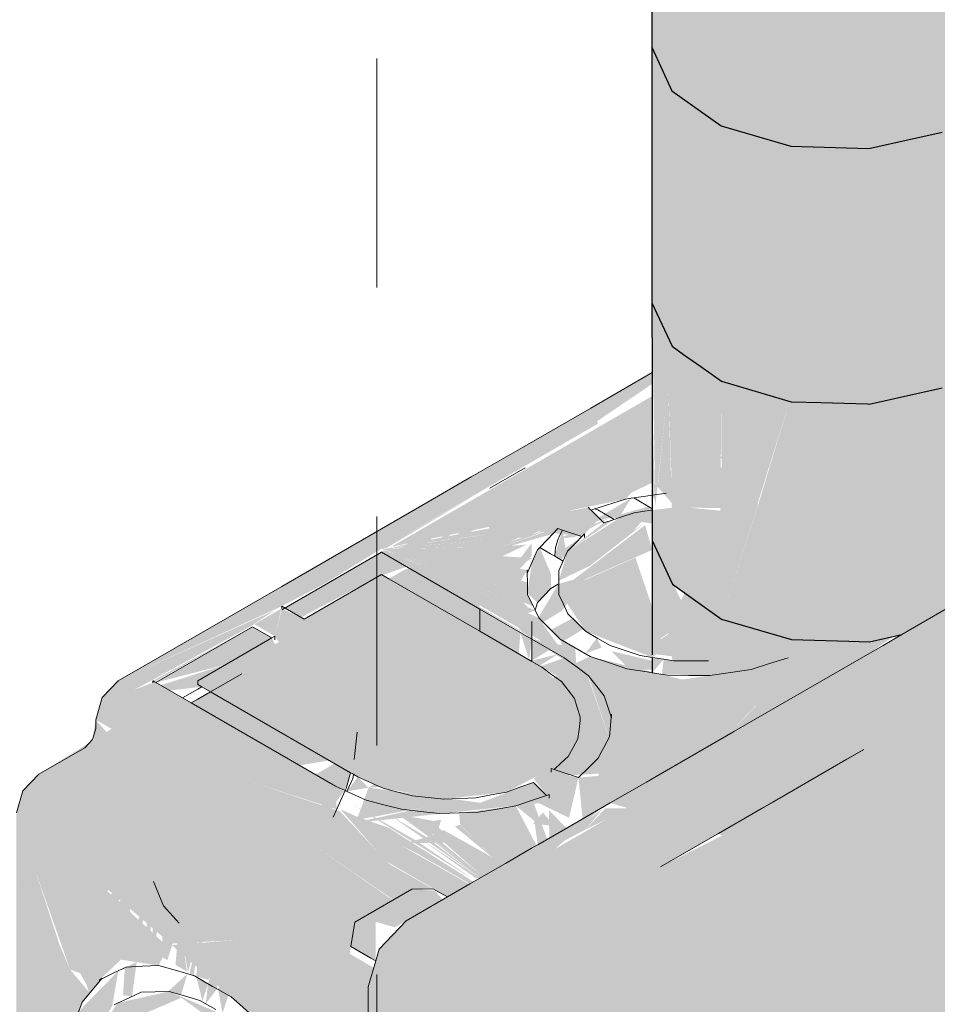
# Model space of a CAD drawing. Header units: millimetres. Extents: x 4480191 to 4481199, y -30324204 to -30323479.
# Tile 12 of 243: x 4480421.082 to 4480421.582, y -30324183.137 to -30324182.6. Entities that reach past the tile are written whole.
import ezdxf

# ---------------------------------------------------------------- set-up
doc = ezdxf.new("R2010")
doc.units = ezdxf.units.MM
doc.linetypes.add('JIS_02_1.2', pattern=[0.25, 0.125, -0.125])
for name, color, linetype, lineweight in [('DI-Pontilhado', 7, 'JIS_02_1.2', 9), ('EL-Caixa de passagem de fiação ARC', 9, 'Continuous', 18), ('EL-Condutos ARC (Direta)', 14, 'Continuous', 25)]:
    doc.layers.add(name, color=color, linetype=linetype, lineweight=lineweight)

msp = doc.modelspace()

# ---------------------------------------------------------------- hatches: boundary and pattern name
at = {"layer": 'EL-Caixa de passagem de fiação ARC', "linetype": 'Continuous'}
for points in [[(4480422.02917, -30324183.73501), (4480421.31002, -30324184.15021), (4480421.31791, -30324184.0315), (4480421.32055, -30324183.90945), (4480422.0397, -30324183.49425), (4480422.0397, -30324183.01619), (4480422.0386, -30324182.9717), (4480421.83018, -30324183.09204), (4480421.90222, -30324182.78994), (4480421.78223, -30324182.85922), (4480421.67902, -30324183.17931), (4480421.31945, -30324183.38691), (4480421.32457, -30324183.372), (4480421.31795, -30324183.30835), (4480421.31542, -30324183.30415), (4480421.31797, -30324183.3566), (4480421.29938, -30324183.27791), (4480421.31077, -30324183.3398), (4480421.29461, -30324183.27012), (4480421.27925, -30324183.22529), (4480421.30284, -30324183.3213), (4480421.32055, -30324183.4314), (4480421.39935, -30324183.3859), (4480421.42292, -30324183.48466), (4480421.4495, -30324183.53921), (4480421.43741, -30324183.57391), (4480421.43848, -30324183.57918), (4480421.41126, -30324183.65985), (4480421.40578, -30324183.66472), (4480421.4495, -30324183.53921), (4480421.42292, -30324183.48466), (4480421.39935, -30324183.3859), (4480421.32055, -30324183.4314), (4480421.32055, -30324183.74062), (4480421.31118, -30324183.74897), (4480421.32055, -30324183.4314), (4480421.30367, -30324183.32647), (4480421.27925, -30324183.22529), (4480421.29461, -30324183.27012), (4480421.30925, -30324183.33624), (4480421.2966, -30324183.27342), (4480421.31077, -30324183.3398), (4480421.29939, -30324183.27799), (4480421.31797, -30324183.3566), (4480421.31542, -30324183.30415), (4480421.31795, -30324183.30835), (4480421.32457, -30324183.372), (4480421.39416, -30324183.16955), (4480421.38729, -30324183.16176), (4480421.40083, -30324183.15015), (4480421.43117, -30324183.0619), (4480421.90222, -30324182.78994), (4480422.02699, -30324182.73297), (4480422.02221, -30324182.72066), (4480421.98471, -30324182.69862), (4480421.97002, -30324182.70007), (4480421.40379, -30324183.02698), (4480421.41264, -30324183.02958), (4480421.37368, -30324183.05211), (4480421.39855, -30324183.03001), (4480421.29243, -30324183.09128), (4480421.27774, -30324183.10679), (4480421.27165, -30324183.12728), (4480421.27165, -30324184.13861), (4480421.27774, -30324184.15206), (4480421.31317, -30324184.17149), (4480421.45574, -30324184.08934), (4480422.01206, -30324183.76798), (4480422.02572, -30324183.75513)], [(4480421.42662, -30324182.79832), (4480421.42662, -30324182.79214), (4480421.1353, -30324182.96033), (4480421.27902, -30324182.8882), (4480421.3971, -30324182.82002), (4480421.39651, -30324182.81876)], [(4480421.42663, -30324182.80497), (4480421.28432, -30324182.88714), (4480421.41208, -30324182.86118), (4480421.42666, -30324182.8453)], [(4480421.49701, -30324182.82403), (4480421.42667, -30324182.85383), (4480421.42667, -30324182.85601)], [(4480421.4052, -30324182.83791), (4480421.41422, -30324182.85444), (4480421.41422, -30324182.82937)], [(4480421.41422, -30324182.85816), (4480421.42667, -30324182.85222), (4480421.42666, -30324182.8453)], [(4480421.33217, -30324182.85777), (4480421.27902, -30324182.8882), (4480421.28135, -30324182.88801)], [(4480421.29376, -30324182.89385), (4480421.33283, -30324182.85913), (4480421.28287, -30324182.89242)], [(4480421.67902, -30324183.17931), (4480421.78223, -30324182.85922), (4480421.4629, -30324183.04358), (4480421.46467, -30324183.04483), (4480421.43117, -30324183.0619), (4480421.44225, -30324183.08536), (4480421.42358, -30324183.16457), (4480421.36323, -30324183.25953), (4480421.31945, -30324183.38691)], [(4480421.33465, -30324182.86294), (4480421.30641, -30324182.88654), (4480421.33749, -30324182.86887)], [(4480421.39183, -30324182.86563), (4480421.34084, -30324182.87585), (4480421.38837, -30324182.88156), (4480421.39768, -30324182.87208)], [(4480421.42464, -30324182.86516), (4480421.40975, -30324182.86943), (4480421.41507, -30324182.86075), (4480421.39183, -30324182.87456), (4480421.40395, -30324182.87109), (4480421.43143, -30324182.87522)], [(4480421.33262, -30324182.93227), (4480421.33262, -30324182.89152), (4480421.3793, -30324182.87465), (4480421.34858, -30324182.88452), (4480421.37423, -30324182.87325), (4480421.38281, -30324182.86732), (4480421.34088, -30324182.87143), (4480421.33156, -30324182.88686), (4480421.29195, -30324182.89949), (4480421.27914, -30324182.90684), (4480421.27914, -30324182.93034), (4480421.29608, -30324182.95337)], [(4480421.29354, -30324182.89858), (4480421.33915, -30324182.87242), (4480421.33746, -30324182.8689)], [(4480421.40395, -30324182.87109), (4480421.37569, -30324182.88275), (4480421.38428, -30324182.88187)], [(4480421.42668, -30324182.86715), (4480421.40967, -30324182.87097), (4480421.38048, -30324182.88961), (4480421.37573, -30324182.90571), (4480421.41655, -30324182.87836)], [(4480421.37099, -30324182.87578), (4480421.28304, -30324182.88788), (4480421.35812, -30324182.88189)], [(4480421.28367, -30324182.88751), (4480421.34183, -30324182.87801), (4480421.34112, -30324182.87653)], [(4480421.379, -30324182.87528), (4480421.33111, -30324182.89195), (4480421.37726, -30324182.87873)], [(4480421.42239, -30324182.87445), (4480421.37573, -30324182.90571), (4480421.39263, -30324182.89762)], [(4480421.4228, -30324182.87533), (4480421.37577, -30324182.9112), (4480421.4267, -30324182.88888)], [(4480421.40589, -30324182.87221), (4480421.40026, -30324182.87405), (4480421.38048, -30324182.88961)], [(4480421.28354, -30324182.88758), (4480421.3426, -30324182.87961), (4480421.34183, -30324182.87802)], [(4480421.37351, -30324182.89191), (4480421.37989, -30324182.89093), (4480421.37774, -30324182.87803)], [(4480421.37692, -30324182.89426), (4480421.38887, -30324182.8814), (4480421.37351, -30324182.89191)], [(4480421.34511, -30324182.88477), (4480421.27902, -30324182.8882), (4480421.33035, -30324182.8874)], [(4480421.34625, -30324182.88716), (4480421.28083, -30324182.88831), (4480421.30607, -30324182.88989)], [(4480421.28283, -30324182.888), (4480421.34508, -30324182.88477), (4480421.34423, -30324182.88302)], [(4480421.3582, -30324182.88598), (4480421.30607, -30324182.88989), (4480421.34497, -30324182.89233)], [(4480421.36102, -30324182.89215), (4480421.36102, -30324182.88508), (4480421.33262, -30324182.92283)], [(4480421.33262, -30324182.89459), (4480421.33262, -30324182.89946), (4480421.35551, -30324182.88625)], [(4480421.52965, -30324182.94965), (4480421.51192, -30324182.89151), (4480421.50242, -30324182.88206)], [(4480421.24746, -30324182.90758), (4480421.27902, -30324182.8882), (4480421.1353, -30324182.96033), (4480421.22461, -30324182.91961)], [(4480421.29264, -30324182.89806), (4480421.27902, -30324182.89019), (4480421.22634, -30324182.92061), (4480421.23512, -30324182.92568), (4480421.27673, -30324182.90368)], [(4480421.27829, -30324182.88977), (4480421.33262, -30324182.91914), (4480421.28075, -30324182.88919), (4480421.35313, -30324182.92407), (4480421.35912, -30324182.93444), (4480421.37869, -30324182.94574), (4480421.36488, -30324182.92603), (4480421.28091, -30324182.88911)], [(4480421.27902, -30324182.8882), (4480421.35871, -30324182.91317), (4480421.35859, -30324182.9065)], [(4480421.27902, -30324182.8882), (4480421.35514, -30324182.9057), (4480421.35846, -30324182.89982)], [(4480421.27902, -30324182.8882), (4480421.35186, -30324182.89885), (4480421.36127, -30324182.89336)], [(4480421.27902, -30324182.88935), (4480421.33262, -30324182.92114), (4480421.37126, -30324182.94229)], [(4480421.35634, -30324182.91753), (4480421.28021, -30324182.88867), (4480421.35885, -30324182.92017)], [(4480421.28023, -30324182.88865), (4480421.36179, -30324182.9196), (4480421.35871, -30324182.91317)], [(4480421.35315, -30324182.92408), (4480421.28075, -30324182.88919), (4480421.35908, -30324182.93442)], [(4480421.28099, -30324182.88906), (4480421.35891, -30324182.9234), (4480421.36284, -30324182.92177)], [(4480421.36534, -30324182.88758), (4480421.36104, -30324182.89587), (4480421.37143, -30324182.90187)], [(4480421.53232, -30324182.91181), (4480421.51192, -30324182.89151), (4480421.53723, -30324182.94516)], [(4480421.36104, -30324182.89587), (4480421.35846, -30324182.91282), (4480421.37143, -30324182.90187)], [(4480421.41756, -30324182.89311), (4480421.37592, -30324182.91152), (4480421.39029, -30324182.93328), (4480421.42674, -30324182.94757), (4480421.45617, -30324182.92413), (4480421.45294, -30324182.92319), (4480421.42673, -30324182.94075), (4480421.44967, -30324182.92223), (4480421.42672, -30324182.92019)], [(4480421.27902, -30324182.90236), (4480421.22087, -30324182.93593), (4480421.22297, -30324182.93927), (4480421.1787, -30324182.96028), (4480421.1787, -30324182.96227), (4480421.26217, -30324183.01038), (4480421.27988, -30324183.01895), (4480421.31306, -30324183.02483), (4480421.34713, -30324183.02106), (4480421.37055, -30324183.00876), (4480421.38621, -30324182.98998), (4480421.38431, -30324182.96998), (4480421.36643, -30324182.95282)], [(4480421.37143, -30324182.90187), (4480421.3587, -30324182.91262), (4480421.36407, -30324182.91763), (4480421.37143, -30324182.90987)], [(4480421.37725, -30324182.92229), (4480421.39161, -30324182.90274), (4480421.37543, -30324182.90755), (4480421.36102, -30324182.93194)], [(4480421.09365, -30324183.38891), (4480421.10338, -30324183.28984), (4480421.10338, -30324183.33191), (4480421.10505, -30324183.27287), (4480421.10673, -30324183.27269), (4480421.10677, -30324183.18787), (4480421.11741, -30324183.1633), (4480421.10834, -30324183.15562), (4480421.1156, -30324183.13564), (4480421.12662, -30324183.12264), (4480421.11522, -30324183.11763), (4480421.11938, -30324183.13014), (4480421.10908, -30324183.11791), (4480421.10338, -30324183.10451), (4480421.09019, -30324183.06412), (4480421.10908, -30324183.11791), (4480421.1249, -30324183.12363), (4480421.13683, -30324183.1125), (4480421.15735, -30324183.11571), (4480421.16246, -30324183.10553), (4480421.09019, -30324183.03896), (4480421.09201, -30324183.02537), (4480421.16583, -30324183.06703), (4480421.20018, -30324183.10182), (4480421.23885, -30324183.11007), (4480421.2115, -30324183.08066), (4480421.24135, -30324183.06861), (4480421.26233, -30324183.07444), (4480421.25149, -30324183.06381), (4480421.24343, -30324183.05104), (4480421.28167, -30324183.05886), (4480421.25623, -30324183.03142), (4480421.20895, -30324183.01587), (4480421.1353, -30324182.97447), (4480421.14396, -30324182.96533), (4480421.20787, -30324182.93042), (4480421.22087, -30324182.92177), (4480421.1353, -30324182.96033), (4480421.12664, -30324182.96947), (4480421.12305, -30324182.98154), (4480421.13171, -30324182.98654), (4480421.09193, -30324183.01132), (4480421.08335, -30324183.02037), (4480421.0798, -30324183.03232), (4480421.09019, -30324183.39711), (4480421.09019, -30324183.30923), (4480421.09365, -30324183.40168)], [(4480421.22087, -30324182.93593), (4480421.2243, -30324182.92095), (4480421.20961, -30324182.92943)], [(4480421.22461, -30324182.9209), (4480421.22087, -30324182.93593), (4480421.23687, -30324182.92669)], [(4480421.33262, -30324182.92114), (4480421.33262, -30324182.9333), (4480421.35391, -30324182.94559), (4480421.35476, -30324182.93392)], [(4480421.42673, -30324182.94019), (4480421.45261, -30324182.92309), (4480421.44999, -30324182.92232)], [(4480421.42674, -30324182.94557), (4480421.45751, -30324182.94948), (4480421.4645, -30324182.93661), (4480421.46525, -30324182.92707), (4480421.45617, -30324182.92413)], [(4480421.36102, -30324182.93754), (4480421.36102, -30324182.92787), (4480421.35411, -30324182.93187)], [(4480421.37838, -30324182.93865), (4480421.38907, -30324182.93207), (4480421.38321, -30324182.92624), (4480421.37134, -30324182.93245)], [(4480421.4385, -30324182.94742), (4480421.46818, -30324182.92765), (4480421.46552, -30324182.92687)], [(4480421.15418, -30324182.96028), (4480421.15418, -30324182.96143), (4480421.20861, -30324182.93085)], [(4480421.21914, -30324182.93693), (4480421.20861, -30324182.93085), (4480421.15591, -30324182.96127), (4480421.19394, -30324182.95148)], [(4480421.35954, -30324182.94884), (4480421.36102, -30324182.93754), (4480421.35476, -30324182.93392)], [(4480421.21914, -30324182.93693), (4480421.1787, -30324182.96028), (4480421.22087, -30324182.94027)], [(4480421.36102, -30324182.93754), (4480421.3918, -30324182.95738), (4480421.40451, -30324182.98058), (4480421.40032, -30324182.99669), (4480421.40121, -30324183.01192), (4480421.38649, -30324183.01311), (4480421.38871, -30324183.03569), (4480421.51517, -30324182.96268), (4480421.51008, -30324182.94683), (4480421.46848, -30324182.9891), (4480421.50086, -30324182.94772), (4480421.46099, -30324182.99151), (4480421.49074, -30324182.95094), (4480421.45371, -30324182.99399), (4480421.48063, -30324182.95416), (4480421.44303, -30324182.95961), (4480421.39285, -30324182.947), (4480421.38524, -30324182.95056), (4480421.38468, -30324182.94228)], [(4480421.36102, -30324182.94932), (4480421.37091, -30324182.94324), (4480421.36129, -30324182.93769)], [(4480421.37869, -30324182.94574), (4480421.38468, -30324182.94228), (4480421.3765, -30324182.93756)], [(4480421.39903, -30324182.94219), (4480421.39657, -30324182.93691), (4480421.39015, -30324182.94544)], [(4480421.46848, -30324182.9891), (4480421.51743, -30324182.93815), (4480421.50086, -30324182.94772)], [(4480421.5323, -30324182.95279), (4480421.54656, -30324182.94456), (4480421.54523, -30324182.93902)], [(4480421.36527, -30324182.95215), (4480421.37527, -30324182.94577), (4480421.36102, -30324182.94932)], [(4480421.42674, -30324182.95433), (4480421.42674, -30324182.94939), (4480421.40443, -30324182.94409), (4480421.41419, -30324182.95393)], [(4480421.18091, -30324182.96355), (4480421.19394, -30324182.95148), (4480421.15844, -30324182.96274), (4480421.16347, -30324182.96564)], [(4480421.37467, -30324182.95758), (4480421.3843, -30324182.95185), (4480421.37881, -30324182.94781), (4480421.36578, -30324182.95234)], [(4480421.45356, -30324182.99416), (4480421.49074, -30324182.95094), (4480421.48063, -30324182.95416)], [(4480421.46082, -30324182.9917), (4480421.50086, -30324182.94772), (4480421.49074, -30324182.95094)], [(4480421.2505, -30324183.00373), (4480421.20472, -30324182.9773), (4480421.21143, -30324182.96148), (4480421.1911, -30324182.96943), (4480421.20277, -30324182.95648), (4480421.17518, -30324182.9724), (4480421.23427, -30324183.00652)], [(4480421.41555, -30324183.00985), (4480421.40737, -30324183.00402), (4480421.39124, -30324182.95694), (4480421.3843, -30324182.95185), (4480421.35695, -30324182.9681), (4480421.34747, -30324183.01047), (4480421.30606, -30324182.99832), (4480421.27193, -30324183.01859)], [(4480421.15518, -30324182.96086), (4480421.14396, -30324182.96533), (4480421.25384, -30324183.01782)], [(4480421.40737, -30324183.00402), (4480421.40315, -30324182.97181), (4480421.39175, -30324182.95731)], [(4480421.14396, -30324182.96533), (4480421.1353, -30324182.97447), (4480421.20895, -30324183.01587), (4480421.25454, -30324183.03044), (4480421.25384, -30324183.01782)], [(4480421.13171, -30324182.9914), (4480421.12305, -30324182.98154), (4480421.12129, -30324182.99233)], [(4480421.25948, -30324183.00891), (4480421.26417, -30324183.00329), (4480421.26568, -30324182.98838)], [(4480421.40169, -30324182.99997), (4480421.39683, -30324183.01336), (4480421.40121, -30324183.01186)], [(4480421.25885, -30324183.02009), (4480421.26215, -30324183.01045), (4480421.25345, -30324183.00543), (4480421.24292, -30324183.01151)], [(4480421.37055, -30324183.00989), (4480421.362, -30324183.01374), (4480421.37055, -30324183.02431), (4480421.36141, -30324183.02541), (4480421.38132, -30324183.0351), (4480421.38649, -30324183.01311)], [(4480421.26013, -30324183.02067), (4480421.27193, -30324183.01859), (4480421.26611, -30324183.01274)], [(4480421.37249, -30324183.02625), (4480421.362, -30324183.01574), (4480421.33295, -30324183.02688), (4480421.27193, -30324183.01859), (4480421.26551, -30324183.03619), (4480421.30282, -30324183.0293), (4480421.26332, -30324183.03801)], [(4480421.21143, -30324183.07683), (4480421.2585, -30324183.02051), (4480421.25378, -30324183.01778)], [(4480421.25972, -30324183.01905), (4480421.21143, -30324183.07683), (4480421.22033, -30324183.07171)], [(4480421.08846, -30324183.03732), (4480421.16583, -30324183.06703), (4480421.09201, -30324183.02537)], [(4480421.36141, -30324183.02541), (4480421.35226, -30324183.02853), (4480421.36239, -30324183.03673), (4480421.36426, -30324183.04981), (4480421.36948, -30324183.04679)], [(4480421.0798, -30324183.57349), (4480421.09194, -30324183.56268), (4480421.09365, -30324183.51891), (4480421.0798, -30324183.03232)], [(4480421.25654, -30324183.03033), (4480421.27715, -30324183.05399), (4480421.32696, -30324183.07134), (4480421.28924, -30324183.04989), (4480421.32925, -30324183.07002), (4480421.28308, -30324183.0406), (4480421.26476, -30324183.03414)], [(4480421.26259, -30324183.02746), (4480421.32958, -30324183.0689), (4480421.29743, -30324183.04719)], [(4480421.35226, -30324183.02853), (4480421.32134, -30324183.03239), (4480421.32196, -30324183.03879), (4480421.33931, -30324183.05657), (4480421.31297, -30324183.04184), (4480421.30764, -30324183.04365), (4480421.33276, -30324183.06578), (4480421.30376, -30324183.04496), (4480421.33279, -30324183.06798), (4480421.36356, -30324183.05021)], [(4480421.36156, -30324183.03826), (4480421.37346, -30324183.03956), (4480421.36703, -30324183.03219)], [(4480421.37036, -30324183.03088), (4480421.37055, -30324183.04617), (4480421.38, -30324183.04072)], [(4480421.39981, -30324183.02997), (4480421.37089, -30324183.05169), (4480421.39043, -30324183.04141)], [(4480421.41398, -30324183.02997), (4480421.40106, -30324183.02993), (4480421.39043, -30324183.04141)], [(4480421.08846, -30324183.03732), (4480421.10338, -30324183.0515), (4480421.16381, -30324183.10372), (4480421.20018, -30324183.10182), (4480421.16583, -30324183.06703)], [(4480421.28356, -30324183.03356), (4480421.33279, -30324183.06798), (4480421.30301, -30324183.04529)], [(4480421.28825, -30324183.03342), (4480421.33276, -30324183.06578), (4480421.30647, -30324183.04412), (4480421.31546, -30324183.04575), (4480421.30638, -30324183.03653)], [(4480421.29825, -30324183.03795), (4480421.30946, -30324183.04303), (4480421.31156, -30324183.03614)], [(4480421.32598, -30324183.03992), (4480421.3446, -30324183.03641), (4480421.3335, -30324183.0352)], [(4480421.31906, -30324183.03983), (4480421.33931, -30324183.05657), (4480421.32187, -30324183.03887)], [(4480421.14194, -30324183.06322), (4480421.10338, -30324183.04318), (4480421.10338, -30324183.09954)], [(4480421.29257, -30324183.04885), (4480421.32167, -30324183.04857), (4480421.31068, -30324183.04358)], [(4480421.29989, -30324183.04628), (4480421.33046, -30324183.06804), (4480421.33279, -30324183.06798)], [(4480421.24343, -30324183.0559), (4480421.26233, -30324183.07444), (4480421.24135, -30324183.06861), (4480421.21088, -30324183.08), (4480421.2706, -30324183.08841), (4480421.28517, -30324183.08), (4480421.24343, -30324183.05104)], [(4480421.24343, -30324183.05104), (4480421.28545, -30324183.07983), (4480421.29521, -30324183.0742), (4480421.31031, -30324183.08095), (4480421.28167, -30324183.05886)], [(4480421.28998, -30324183.04964), (4480421.32727, -30324183.07117), (4480421.32925, -30324183.07002)], [(4480421.27715, -30324183.05399), (4480421.28167, -30324183.05886), (4480421.31508, -30324183.0782), (4480421.32696, -30324183.07134)], [(4480421.28434, -30324183.06092), (4480421.30112, -30324183.07387), (4480421.30699, -30324183.07377)], [(4480421.42425, -30324183.16173), (4480421.44225, -30324183.08536), (4480421.43117, -30324183.0619), (4480421.36821, -30324183.24505), (4480421.41747, -30324183.17384), (4480421.419, -30324183.15191)], [(4480421.15467, -30324183.06983), (4480421.13962, -30324183.10727), (4480421.14689, -30324183.09868)], [(4480421.1523, -30324183.10712), (4480421.15467, -30324183.06983), (4480421.14907, -30324183.10525)], [(4480421.15385, -30324183.10801), (4480421.16001, -30324183.08311), (4480421.15467, -30324183.06983)], [(4480421.1184, -30324183.12676), (4480421.13935, -30324183.07036), (4480421.10338, -30324183.09954)], [(4480421.21607, -30324183.14953), (4480421.23853, -30324183.07217), (4480421.2238, -30324183.08492)], [(4480421.23853, -30324183.07217), (4480421.2166, -30324183.15), (4480421.2242, -30324183.1566)], [(4480421.27575, -30324183.09181), (4480421.28624, -30324183.09485), (4480421.31241, -30324183.07975), (4480421.30798, -30324183.07487), (4480421.29563, -30324183.07396), (4480421.26439, -30324183.09199), (4480421.2623, -30324183.10534), (4480421.27584, -30324183.11316)], [(4480421.14365, -30324183.07621), (4480421.1355, -30324183.08093), (4480421.11963, -30324183.12617), (4480421.12381, -30324183.12416)], [(4480421.12375, -30324183.12429), (4480421.1373, -30324183.11001), (4480421.14365, -30324183.07621)], [(4480421.27474, -30324183.11687), (4480421.21088, -30324183.08), (4480421.23885, -30324183.11007), (4480421.27261, -30324183.12404)], [(4480421.21088, -30324183.08), (4480421.26168, -30324183.10932), (4480421.26394, -30324183.09486), (4480421.2706, -30324183.08841)], [(4480421.16213, -30324183.1128), (4480421.16857, -30324183.09259), (4480421.16001, -30324183.08311), (4480421.15904, -30324183.11101)], [(4480421.2238, -30324183.08492), (4480421.20595, -30324183.14074), (4480421.20077, -30324183.14776), (4480421.21071, -30324183.15635)], [(4480421.16857, -30324183.09259), (4480421.16658, -30324183.11537), (4480421.1729, -30324183.11901)], [(4480421.17338, -30324183.11929), (4480421.17987, -30324183.09772), (4480421.16857, -30324183.09259)], [(4480421.16456, -30324183.10452), (4480421.19688, -30324183.13286), (4480421.20018, -30324183.10182)], [(4480421.17987, -30324183.09772), (4480421.17423, -30324183.11978), (4480421.17655, -30324183.12112)], [(4480421.17793, -30324183.12159), (4480421.18501, -30324183.12361), (4480421.17987, -30324183.09772)], [(4480421.18928, -30324183.12847), (4480421.19323, -30324183.09822), (4480421.18436, -30324183.12563), (4480421.18309, -30324183.13654)], [(4480421.19222, -30324183.14181), (4480421.19543, -30324183.13202), (4480421.19323, -30324183.09822), (4480421.18994, -30324183.12885)], [(4480421.19688, -30324183.13286), (4480421.20661, -30324183.14131), (4480421.27165, -30324183.14832), (4480421.27165, -30324183.12904), (4480421.23885, -30324183.11007), (4480421.20018, -30324183.10182)], [(4480421.27261, -30324183.12404), (4480421.23885, -30324183.11007), (4480421.2712, -30324183.12878)], [(4480421.14288, -30324183.13257), (4480421.14542, -30324183.11374), (4480421.13897, -30324183.11685), (4480421.13795, -30324183.13186)], [(4480421.13206, -30324183.13783), (4480421.13537, -30324183.11859), (4480421.11373, -30324183.14078), (4480421.11862, -30324183.16025)], [(4480421.16963, -30324183.13172), (4480421.1731, -30324183.12021), (4480421.16267, -30324183.12969)], [(4480421.18129, -30324183.13511), (4480421.18436, -30324183.12563), (4480421.17795, -30324183.12193)], [(4480421.11741, -30324183.1633), (4480421.13248, -30324183.18208), (4480421.13428, -30324183.16442), (4480421.14677, -30324183.14321), (4480421.1698, -30324183.13326), (4480421.18195, -30324183.14212), (4480421.21411, -30324183.174), (4480421.22758, -30324183.17837), (4480421.22111, -30324183.18563), (4480421.23379, -30324183.22053), (4480421.22482, -30324183.21932), (4480421.23416, -30324183.242), (4480421.25627, -30324183.24347), (4480421.26853, -30324183.28126), (4480421.26639, -30324183.24659), (4480421.258, -30324183.24248), (4480421.25197, -30324183.22027), (4480421.22931, -30324183.17737), (4480421.19722, -30324183.1447), (4480421.16312, -30324183.12982), (4480421.13492, -30324183.13618)]]:
    msp.add_hatch(color=254, dxfattribs=at).paths.add_polyline_path(points)
at = {"layer": 'EL-Condutos ARC (Direta)', "linetype": 'Continuous'}
for points in [[(4480421.6303, -30324182.62052), (4480421.63013, -30324182.4731), (4480421.52876, -30324182.46393), (4480421.46417, -30324182.50997), (4480421.43732, -30324182.49086), (4480421.42627, -30324182.4671), (4480421.42645, -30324182.61452), (4480421.43749, -30324182.63828), (4480421.46434, -30324182.65738), (4480421.50238, -30324182.66852), (4480421.54499, -30324182.66978), (4480421.58483, -30324182.66093), (4480421.615, -30324182.64351)], [(4480421.63044, -30324182.76), (4480421.63039, -30324182.71121), (4480421.62485, -30324182.67898), (4480421.6303, -30324182.62054), (4480421.52893, -30324182.61135), (4480421.46434, -30324182.65738), (4480421.43749, -30324182.63827), (4480421.42645, -30324182.61451), (4480421.42658, -30324182.75398), (4480421.43763, -30324182.77774), (4480421.46448, -30324182.79685), (4480421.50252, -30324182.808), (4480421.54417, -30324182.80923), (4480421.58497, -30324182.80042), (4480421.61515, -30324182.78299)], [(4480421.63044, -30324182.76002), (4480421.56973, -30324182.76602), (4480421.61515, -30324182.78301), (4480421.58561, -30324182.77519), (4480421.58497, -30324182.80043), (4480421.52907, -30324182.75081), (4480421.51868, -30324182.80849), (4480421.50164, -30324182.80775), (4480421.48453, -30324182.86426), (4480421.50218, -30324182.80908), (4480421.50262, -30324182.93775), (4480421.51122, -30324182.89081), (4480421.51545, -30324182.89898), (4480421.50262, -30324182.93775), (4480421.54523, -30324182.93902), (4480421.56297, -30324182.93508), (4480421.61513, -30324182.90497), (4480421.63055, -30324182.88976)], [(4480421.42836, -30324182.86586), (4480421.43543, -30324182.79905), (4480421.43706, -30324182.84432), (4480421.43774, -30324182.90748), (4480421.44779, -30324182.8659), (4480421.4639, -30324182.86593), (4480421.46459, -30324182.9266), (4480421.48446, -30324182.86419), (4480421.46448, -30324182.79686), (4480421.46452, -30324182.84411), (4480421.45529, -30324182.83487), (4480421.46448, -30324182.79686), (4480421.43763, -30324182.77773), (4480421.42658, -30324182.75396)], [(4480421.51868, -30324182.75822), (4480421.46448, -30324182.79686), (4480421.50252, -30324182.80801)], [(4480421.50252, -30324182.80801), (4480421.51868, -30324182.80849), (4480421.51868, -30324182.77319)], [(4480421.4297, -30324182.85454), (4480421.43742, -30324182.86331), (4480421.43543, -30324182.79905)], [(4480421.46448, -30324182.79686), (4480421.45529, -30324182.83487), (4480421.46409, -30324182.84368)], [(4480421.48415, -30324182.86387), (4480421.50164, -30324182.80775), (4480421.46448, -30324182.79686)], [(4480421.42823, -30324182.86188), (4480421.42663, -30324182.80413), (4480421.42667, -30324182.85906)], [(4480421.46459, -30324182.9266), (4480421.50262, -30324182.93775), (4480421.50218, -30324182.80908)], [(4480421.42668, -30324182.86715), (4480421.42669, -30324182.88371), (4480421.43774, -30324182.90748), (4480421.4375, -30324182.86588)], [(4480421.44779, -30324182.86591), (4480421.43774, -30324182.90748), (4480421.46459, -30324182.9266), (4480421.46454, -30324182.86754)], [(4480421.54523, -30324182.93903), (4480421.52918, -30324182.88056), (4480421.50262, -30324182.93775), (4480421.50265, -30324182.96991), (4480421.54234, -30324182.947)], [(4480421.63055, -30324182.88977), (4480421.52918, -30324182.88056), (4480421.62375, -30324182.89999)], [(4480421.42669, -30324182.8837), (4480421.42674, -30324182.94605), (4480421.43513, -30324182.92996), (4480421.43777, -30324182.9493), (4480421.43775, -30324182.92519), (4480421.45631, -30324182.94946), (4480421.44199, -30324182.91709), (4480421.45842, -30324182.94947)], [(4480421.46461, -30324182.95926), (4480421.48829, -30324182.9782), (4480421.50265, -30324182.96991), (4480421.50262, -30324182.93775), (4480421.5124, -30324182.89252), (4480421.46459, -30324182.9266), (4480421.45627, -30324182.9574)], [(4480421.50262, -30324182.93775), (4480421.51545, -30324182.89898), (4480421.51235, -30324182.89243)], [(4480421.44229, -30324182.91652), (4480421.46459, -30324182.9266), (4480421.4445, -30324182.91229)], [(4480421.45762, -30324182.95242), (4480421.45842, -30324182.94947), (4480421.44192, -30324182.91694), (4480421.45631, -30324182.94946), (4480421.4385, -30324182.94942)], [(4480421.44217, -30324182.91647), (4480421.45842, -30324182.94947), (4480421.46459, -30324182.9266)], [(4480421.43775, -30324182.92494), (4480421.43777, -30324182.9493), (4480421.45631, -30324182.94946)], [(4480421.56294, -30324182.9351), (4480421.5797, -30324182.92542), (4480421.54523, -30324182.93903)], [(4480421.55806, -30324182.93618), (4480421.54523, -30324182.93903), (4480421.54526, -30324182.94531)], [(4480421.42675, -30324182.95593), (4480421.43297, -30324182.94854), (4480421.42674, -30324182.94757)], [(4480421.43297, -30324182.94855), (4480421.43202, -30324182.95678), (4480421.45627, -30324182.9574), (4480421.45762, -30324182.95242)]]:
    msp.add_hatch(color=31, dxfattribs=at).paths.add_polyline_path(points)

# ---------------------------------------------------------------- linework, layer by layer
at = {"layer": 'DI-Pontilhado'}
msp.add_line((4480421.27645, -30324179.62061), (4480421.27645, -30324186.02061), dxfattribs=at)
at = {"layer": 'EL-Caixa de passagem de fiação ARC'}
for p, q in [((4480421.42662, -30324182.79214), (4480421.40421, -30324182.80508)), ((4480421.40421, -30324182.80508), (4480421.39313, -30324182.81148)), ((4480421.39313, -30324182.81148), (4480421.35718, -30324182.83223)), ((4480421.35718, -30324182.83223), (4480421.32801, -30324182.84907)), ((4480421.3574, -30324182.8441), (4480421.33819, -30324182.85519)), ((4480421.32801, -30324182.84907), (4480421.30443, -30324182.86269)), ((4480421.4166, -30324182.86052), (4480421.42328, -30324182.85955)), ((4480421.42328, -30324182.85955), (4480421.42667, -30324182.85906)), ((4480421.42667, -30324182.85906), (4480421.43449, -30324182.85792)), ((4480421.30443, -30324182.86269), (4480421.22461, -30324182.90877)), ((4480421.39217, -30324182.86597), (4480421.39183, -30324182.86563)), ((4480421.39723, -30324182.86591), (4480421.40184, -30324182.86444)), ((4480421.40184, -30324182.86444), (4480421.41208, -30324182.86118)), ((4480421.41208, -30324182.86118), (4480421.41218, -30324182.86116)), ((4480421.41218, -30324182.86116), (4480421.41422, -30324182.86087)), ((4480421.41422, -30324182.86087), (4480421.41531, -30324182.86071)), ((4480421.41531, -30324182.86071), (4480421.4166, -30324182.86052)), ((4480421.4166, -30324182.86052), (4480421.42622, -30324182.86608)), ((4480421.39257, -30324182.86637), (4480421.39217, -30324182.86597)), ((4480421.39335, -30324182.86715), (4480421.39257, -30324182.86637)), ((4480421.39335, -30324182.86715), (4480421.39524, -30324182.86654)), ((4480421.39798, -30324182.87177), (4480421.39335, -30324182.86715)), ((4480421.39524, -30324182.86654), (4480421.39723, -30324182.86591)), ((4480421.39702, -30324182.86709), (4480421.39524, -30324182.86654)), ((4480421.40322, -30324182.87067), (4480421.39702, -30324182.86709)), ((4480421.40324, -30324182.87068), (4480421.40322, -30324182.87067)), ((4480421.40589, -30324182.87221), (4480421.40324, -30324182.87068)), ((4480421.40967, -30324182.87097), (4480421.40853, -30324182.87134)), ((4480421.4168, -30324182.86864), (4480421.40967, -30324182.87097)), ((4480421.426, -30324182.86725), (4480421.4168, -30324182.86864)), ((4480421.42668, -30324182.86715), (4480421.426, -30324182.86725)), ((4480421.42622, -30324182.86608), (4480421.42668, -30324182.86634)), ((4480421.40026, -30324182.87405), (4480421.39798, -30324182.87177)), ((4480421.40589, -30324182.87221), (4480421.40026, -30324182.87405)), ((4480421.40853, -30324182.87134), (4480421.40589, -30324182.87221)), ((4480421.36968, -30324182.88304), (4480421.37526, -30324182.8772)), ((4480421.37526, -30324182.8772), (4480421.37774, -30324182.87803)), ((4480421.37753, -30324182.87834), (4480421.37575, -30324182.88207)), ((4480421.37774, -30324182.87803), (4480421.37753, -30324182.87834)), ((4480421.37774, -30324182.87803), (4480421.38837, -30324182.88156)), ((4480421.38837, -30324182.88156), (4480421.38517, -30324182.88483)), ((4480421.38985, -30324182.88006), (4480421.38837, -30324182.88156)), ((4480421.38985, -30324182.88205), (4480421.38985, -30324182.88006)), ((4480421.36534, -30324182.88758), (4480421.36933, -30324182.88341)), ((4480421.36933, -30324182.88341), (4480421.36968, -30324182.88304)), ((4480421.37535, -30324182.88289), (4480421.37398, -30324182.88752)), ((4480421.37552, -30324182.88255), (4480421.37535, -30324182.88289)), ((4480421.37555, -30324182.88247), (4480421.37552, -30324182.88255)), ((4480421.37575, -30324182.88207), (4480421.37555, -30324182.88247)), ((4480421.38517, -30324182.88483), (4480421.38048, -30324182.88961)), ((4480421.22461, -30324182.92161), (4480421.27902, -30324182.89019)), ((4480421.27902, -30324182.89019), (4480421.33262, -30324182.92114)), ((4480421.36127, -30324182.89536), (4480421.36409, -30324182.88888)), ((4480421.36409, -30324182.88888), (4480421.36534, -30324182.88758)), ((4480421.37118, -30324182.89095), (4480421.36534, -30324182.88758)), ((4480421.37356, -30324182.89232), (4480421.37118, -30324182.89095)), ((4480421.37398, -30324182.88752), (4480421.37351, -30324182.89191)), ((4480421.37351, -30324182.89191), (4480421.37356, -30324182.89232)), ((4480421.37808, -30324182.89493), (4480421.37356, -30324182.89232)), ((4480421.38048, -30324182.88961), (4480421.37808, -30324182.89492)), ((4480421.35846, -30324182.90182), (4480421.36127, -30324182.89536)), ((4480421.37808, -30324182.89492), (4480421.37568, -30324182.90023)), ((4480421.27902, -30324182.90236), (4480421.23687, -30324182.92669)), ((4480421.28296, -30324182.90463), (4480421.27902, -30324182.90236)), ((4480421.3585, -30324182.90174), (4480421.35846, -30324182.89982)), ((4480421.35846, -30324182.89982), (4480421.35846, -30324182.90182)), ((4480421.35859, -30324182.9065), (4480421.3585, -30324182.90174)), ((4480421.37568, -30324182.90023), (4480421.37573, -30324182.90571)), ((4480421.22461, -30324182.90877), (4480421.1353, -30324182.96033)), ((4480421.33262, -30324182.9333), (4480421.28296, -30324182.90463)), ((4480421.35871, -30324182.91317), (4480421.35859, -30324182.9065)), ((4480421.37143, -30324182.90987), (4480421.37543, -30324182.90755)), ((4480421.37543, -30324182.90755), (4480421.37575, -30324182.90737)), ((4480421.37573, -30324182.90571), (4480421.37574, -30324182.90737)), ((4480421.37574, -30324182.90737), (4480421.37577, -30324182.91024)), ((4480421.36179, -30324182.9196), (4480421.35871, -30324182.91317)), ((4480421.36407, -30324182.91763), (4480421.37143, -30324182.90987)), ((4480421.37577, -30324182.91024), (4480421.37577, -30324182.9112)), ((4480421.37577, -30324182.9112), (4480421.37577, -30324182.9132)), ((4480421.37577, -30324182.9132), (4480421.37827, -30324182.91849)), ((4480421.36284, -30324182.92177), (4480421.36407, -30324182.91763)), ((4480421.37827, -30324182.91849), (4480421.38075, -30324182.92379)), ((4480421.59063, -30324182.91912), (4480421.56297, -30324182.93508)), ((4480421.22461, -30324182.91961), (4480421.22461, -30324182.92077)), ((4480421.22561, -30324182.92019), (4480421.22461, -30324182.91961)), ((4480421.22634, -30324182.92061), (4480421.22561, -30324182.92019)), ((4480421.23687, -30324182.92669), (4480421.22634, -30324182.92061)), ((4480421.33262, -30324182.92114), (4480421.36102, -30324182.93754)), ((4480421.33262, -30324182.92114), (4480421.33262, -30324182.9333)), ((4480421.36284, -30324182.92177), (4480421.36179, -30324182.9196)), ((4480421.36488, -30324182.92603), (4480421.36284, -30324182.92177)), ((4480421.38075, -30324182.92379), (4480421.38552, -30324182.92853)), ((4480421.36102, -30324182.93754), (4480421.36102, -30324182.92787)), ((4480421.37068, -30324182.9318), (4480421.36488, -30324182.92603)), ((4480421.38552, -30324182.92853), (4480421.39029, -30324182.93328)), ((4480421.15591, -30324182.96127), (4480421.20861, -30324182.93085)), ((4480421.20861, -30324182.93085), (4480421.21914, -30324182.93693)), ((4480421.36102, -30324182.9497), (4480421.33262, -30324182.9333)), ((4480421.3765, -30324182.93756), (4480421.37068, -30324182.9318)), ((4480421.39029, -30324182.93328), (4480421.39701, -30324182.93716)), ((4480421.56297, -30324182.93508), (4480421.55769, -30324182.93813)), ((4480421.21914, -30324182.93693), (4480421.1787, -30324182.96028)), ((4480421.22087, -30324182.93593), (4480421.21914, -30324182.93693)), ((4480421.22087, -30324182.93793), (4480421.22087, -30324182.93593)), ((4480421.36102, -30324182.93754), (4480421.37869, -30324182.94774)), ((4480421.36102, -30324182.9497), (4480421.36102, -30324182.93754)), ((4480421.38468, -30324182.94228), (4480421.3765, -30324182.93756)), ((4480421.39701, -30324182.93716), (4480421.40372, -30324182.94104)), ((4480421.40372, -30324182.94104), (4480421.41194, -30324182.94379)), ((4480421.55275, -30324182.94098), (4480421.47132, -30324182.98799)), ((4480421.55769, -30324182.93813), (4480421.55275, -30324182.94098)), ((4480421.39285, -30324182.947), (4480421.38468, -30324182.94228)), ((4480421.41194, -30324182.94379), (4480421.42017, -30324182.94655)), ((4480421.36643, -30324182.95282), (4480421.36102, -30324182.9497)), ((4480421.37869, -30324182.94774), (4480421.38571, -30324182.95289)), ((4480421.40283, -30324182.95036), (4480421.39285, -30324182.947)), ((4480421.41282, -30324182.95371), (4480421.40283, -30324182.95036)), ((4480421.42017, -30324182.94655), (4480421.42674, -30324182.94757)), ((4480421.42674, -30324182.94757), (4480421.42934, -30324182.94798)), ((4480421.42934, -30324182.94798), (4480421.4385, -30324182.94942)), ((4480421.4385, -30324182.94942), (4480421.44801, -30324182.94944)), ((4480421.44801, -30324182.94944), (4480421.45751, -30324182.94948)), ((4480421.49074, -30324182.95094), (4480421.48063, -30324182.95416)), ((4480421.50086, -30324182.94772), (4480421.49074, -30324182.95094)), ((4480421.20277, -30324182.95648), (4480421.18571, -30324182.96632)), ((4480421.37181, -30324182.95679), (4480421.36643, -30324182.95282)), ((4480421.3772, -30324182.96076), (4480421.37181, -30324182.95679)), ((4480421.38571, -30324182.95289), (4480421.3918, -30324182.95738)), ((4480421.42396, -30324182.95549), (4480421.41282, -30324182.95371)), ((4480421.42675, -30324182.95593), (4480421.42396, -30324182.95549)), ((4480421.43509, -30324182.95727), (4480421.42675, -30324182.95593)), ((4480421.46941, -30324182.95579), (4480421.45821, -30324182.95741)), ((4480421.48063, -30324182.95416), (4480421.46941, -30324182.95579)), ((4480421.1353, -30324182.96033), (4480421.12664, -30324182.96947)), ((4480421.15418, -30324182.96028), (4480421.15418, -30324182.96143)), ((4480421.15518, -30324182.96086), (4480421.15418, -30324182.96028)), ((4480421.15591, -30324182.96127), (4480421.15518, -30324182.96086)), ((4480421.17038, -30324182.96963), (4480421.15591, -30324182.96127)), ((4480421.1787, -30324182.96028), (4480421.1787, -30324182.96227)), ((4480421.1787, -30324182.96227), (4480421.18091, -30324182.96355)), ((4480421.38076, -30324182.96537), (4480421.3772, -30324182.96076)), ((4480421.3918, -30324182.95738), (4480421.39619, -30324182.96296)), ((4480421.44665, -30324182.95734), (4480421.43509, -30324182.95727)), ((4480421.45821, -30324182.95741), (4480421.44665, -30324182.95734)), ((4480421.17038, -30324182.96963), (4480421.1787, -30324182.96483)), ((4480421.1787, -30324182.96483), (4480421.18091, -30324182.96355)), ((4480421.18571, -30324182.96632), (4480421.1787, -30324182.97037)), ((4480421.18091, -30324182.96355), (4480421.18571, -30324182.96632)), ((4480421.18571, -30324182.96632), (4480421.26215, -30324183.01045)), ((4480421.38431, -30324182.96998), (4480421.38076, -30324182.96537)), ((4480421.39619, -30324182.96296), (4480421.40057, -30324182.96853)), ((4480421.12664, -30324182.96947), (4480421.12305, -30324182.98154)), ((4480421.17518, -30324182.9724), (4480421.17038, -30324182.96963)), ((4480421.1787, -30324182.97037), (4480421.17518, -30324182.9724)), ((4480421.25384, -30324183.01782), (4480421.17518, -30324182.9724)), ((4480421.38585, -30324182.97495), (4480421.38431, -30324182.96998)), ((4480421.40057, -30324182.96853), (4480421.40254, -30324182.97455)), ((4480421.38738, -30324182.97992), (4480421.38585, -30324182.97495)), ((4480421.40254, -30324182.97455), (4480421.40451, -30324182.98058)), ((4480421.40451, -30324182.97858), (4480421.40437, -30324182.98014)), ((4480421.40451, -30324182.98058), (4480421.40451, -30324182.97858)), ((4480421.12305, -30324182.98154), (4480421.12305, -30324182.9864)), ((4480421.38679, -30324182.98695), (4480421.38738, -30324182.98192)), ((4480421.38738, -30324182.98192), (4480421.38738, -30324182.97992)), ((4480421.40437, -30324182.98014), (4480421.40395, -30324182.9847)), ((4480421.12305, -30324182.9864), (4480421.12129, -30324182.99233)), ((4480421.26417, -30324183.00329), (4480421.26568, -30324182.98838)), ((4480421.38621, -30324182.99198), (4480421.38679, -30324182.98695)), ((4480421.40395, -30324182.9847), (4480421.40339, -30324182.99082)), ((4480421.47073, -30324182.98834), (4480421.43109, -30324183.01122)), ((4480421.47132, -30324182.98799), (4480421.47073, -30324182.98834)), ((4480421.12129, -30324182.99233), (4480421.11703, -30324182.99683)), ((4480421.38353, -30324182.99678), (4480421.38621, -30324182.99198)), ((4480421.40339, -30324182.99082), (4480421.40032, -30324182.99669)), ((4480421.11703, -30324182.99683), (4480421.09193, -30324183.01132)), ((4480421.38086, -30324183.00159), (4480421.38353, -30324182.99678)), ((4480421.39944, -30324182.99837), (4480421.39725, -30324183.00255)), ((4480421.40032, -30324182.99669), (4480421.39944, -30324182.99837)), ((4480421.4867, -30324183.02984), (4480421.54225, -30324182.99777)), ((4480421.54225, -30324182.99777), (4480421.53297, -30324183.00312)), ((4480421.37322, -30324183.0087), (4480421.37702, -30324183.00516)), ((4480421.37702, -30324183.00516), (4480421.38086, -30324183.00159)), ((4480421.39725, -30324183.00255), (4480421.39224, -30324183.00747)), ((4480421.53297, -30324183.00312), (4480421.49244, -30324183.02652)), ((4480421.25972, -30324183.01905), (4480421.26215, -30324183.01045)), ((4480421.26215, -30324183.01045), (4480421.26338, -30324183.01116)), ((4480421.37322, -30324183.0087), (4480421.37164, -30324183.00817)), ((4480421.37164, -30324183.00817), (4480421.37164, -30324183.01017)), ((4480421.37759, -30324183.01015), (4480421.37322, -30324183.0087)), ((4480421.38649, -30324183.01311), (4480421.37759, -30324183.01015)), ((4480421.39224, -30324183.00747), (4480421.38649, -30324183.01311)), ((4480421.09193, -30324183.01132), (4480421.08335, -30324183.02037)), ((4480421.26327, -30324183.01359), (4480421.26013, -30324183.02067)), ((4480421.2638, -30324183.0117), (4480421.26327, -30324183.01359)), ((4480421.26338, -30324183.01116), (4480421.26387, -30324183.01144)), ((4480421.26387, -30324183.01144), (4480421.2638, -30324183.0117)), ((4480421.26387, -30324183.01144), (4480421.26611, -30324183.01274)), ((4480421.26611, -30324183.01274), (4480421.27415, -30324183.01637)), ((4480421.35456, -30324183.0184), (4480421.362, -30324183.01574)), ((4480421.362, -30324183.01574), (4480421.36906, -30324183.02282)), ((4480421.42357, -30324183.01556), (4480421.42228, -30324183.01631)), ((4480421.43109, -30324183.01122), (4480421.42357, -30324183.01556)), ((4480421.08335, -30324183.02037), (4480421.0798, -30324183.03232)), ((4480421.25262, -30324183.03468), (4480421.25918, -30324183.02024)), ((4480421.25918, -30324183.02024), (4480421.25384, -30324183.01782)), ((4480421.25918, -30324183.02024), (4480421.25972, -30324183.01905)), ((4480421.25936, -30324183.02032), (4480421.25918, -30324183.02024)), ((4480421.26013, -30324183.02067), (4480421.25936, -30324183.02032)), ((4480421.26219, -30324183.0216), (4480421.26013, -30324183.02067)), ((4480421.26498, -30324183.02287), (4480421.26219, -30324183.0216)), ((4480421.27415, -30324183.01637), (4480421.27988, -30324183.01895)), ((4480421.27988, -30324183.01895), (4480421.28787, -30324183.02101)), ((4480421.28787, -30324183.02101), (4480421.29583, -30324183.02307)), ((4480421.33881, -30324183.0226), (4480421.34713, -30324183.02106)), ((4480421.34713, -30324183.02106), (4480421.35456, -30324183.0184)), ((4480421.42228, -30324183.01631), (4480421.40379, -30324183.02698)), ((4480421.27054, -30324183.02539), (4480421.26498, -30324183.02287)), ((4480421.28021, -30324183.02792), (4480421.27054, -30324183.02539)), ((4480421.29583, -30324183.02307), (4480421.30444, -30324183.02395)), ((4480421.30444, -30324183.02395), (4480421.31306, -30324183.02483)), ((4480421.31306, -30324183.02483), (4480421.32177, -30324183.02449)), ((4480421.32177, -30324183.02449), (4480421.33049, -30324183.02415)), ((4480421.33049, -30324183.02415), (4480421.33881, -30324183.0226)), ((4480421.36141, -30324183.02541), (4480421.35226, -30324183.02853)), ((4480421.36906, -30324183.02282), (4480421.36141, -30324183.02541)), ((4480421.37055, -30324183.02231), (4480421.36906, -30324183.02282)), ((4480421.37055, -30324183.02431), (4480421.37055, -30324183.02231)), ((4480421.40379, -30324183.02698), (4480421.39855, -30324183.03001)), ((4480421.49244, -30324183.02652), (4480421.4629, -30324183.04358)), ((4480421.28988, -30324183.03044), (4480421.28021, -30324183.02792)), ((4480421.30031, -30324183.03158), (4480421.28988, -30324183.03044)), ((4480421.31074, -30324183.03272), (4480421.30031, -30324183.03158)), ((4480421.32134, -30324183.03239), (4480421.31074, -30324183.03272)), ((4480421.33194, -30324183.03207), (4480421.32134, -30324183.03239)), ((4480421.3421, -30324183.0303), (4480421.33194, -30324183.03207)), ((4480421.35226, -30324183.02853), (4480421.3421, -30324183.0303)), ((4480421.39855, -30324183.03001), (4480421.38065, -30324183.04034)), ((4480421.4629, -30324183.04358), (4480421.4867, -30324183.02984)), ((4480421.38065, -30324183.04034), (4480421.36426, -30324183.04981)), ((4480421.43117, -30324183.0619), (4480421.46206, -30324183.04407)), ((4480421.46206, -30324183.04407), (4480421.44444, -30324183.05424)), ((4480421.4629, -30324183.04358), (4480421.46206, -30324183.04407)), ((4480421.46206, -30324183.04407), (4480421.4629, -30324183.04358)), ((4480421.36093, -30324183.05173), (4480421.34673, -30324183.05993)), ((4480421.36408, -30324183.04991), (4480421.36093, -30324183.05173)), ((4480421.36426, -30324183.04981), (4480421.36408, -30324183.04991)), ((4480421.44444, -30324183.05424), (4480421.43117, -30324183.0619)), ((4480421.34673, -30324183.05993), (4480421.32727, -30324183.07116)), ((4480421.16001, -30324183.08311), (4480421.15467, -30324183.06983)), ((4480421.29563, -30324183.07396), (4480421.26439, -30324183.09199)), ((4480421.30699, -30324183.07377), (4480421.29563, -30324183.07396)), ((4480421.31494, -30324183.07828), (4480421.30699, -30324183.07377)), ((4480421.32727, -30324183.07116), (4480421.31494, -30324183.07828)), ((4480421.31494, -30324183.07828), (4480421.29243, -30324183.09128)), ((4480421.16857, -30324183.09259), (4480421.16001, -30324183.08311)), ((4480421.29243, -30324183.09128), (4480421.27774, -30324183.10679)), ((4480421.26439, -30324183.09199), (4480421.2623, -30324183.10534)), ((4480421.2623, -30324183.10534), (4480421.27317, -30324183.11161)), ((4480421.27774, -30324183.10679), (4480421.27584, -30324183.11316)), ((4480421.27317, -30324183.11161), (4480421.27584, -30324183.11316)), ((4480421.13572, -30324183.11842), (4480421.13969, -30324183.11651)), ((4480421.13969, -30324183.11651), (4480421.14852, -30324183.11611)), ((4480421.14852, -30324183.11611), (4480421.15735, -30324183.11571)), ((4480421.15735, -30324183.11571), (4480421.15933, -30324183.11627)), ((4480421.15933, -30324183.11627), (4480421.16708, -30324183.11849)), ((4480421.27584, -30324183.11316), (4480421.27165, -30324183.12728)), ((4480421.12111, -30324183.12914), (4480421.12662, -30324183.12264)), ((4480421.12662, -30324183.12264), (4480421.1249, -30324183.12363)), ((4480421.1249, -30324183.12363), (4480421.12639, -30324183.12292)), ((4480421.12639, -30324183.12292), (4480421.13229, -30324183.12007)), ((4480421.13229, -30324183.12007), (4480421.13572, -30324183.11842)), ((4480421.16708, -30324183.11849), (4480421.17519, -30324183.12081)), ((4480421.17519, -30324183.12081), (4480421.17681, -30324183.12127)), ((4480421.17682, -30324183.12127), (4480421.1769, -30324183.12132)), ((4480421.1769, -30324183.12132), (4480421.18685, -30324183.12706)), ((4480421.18685, -30324183.12706), (4480421.18981, -30324183.12877)), ((4480421.18981, -30324183.12877), (4480421.19688, -30324183.13286)), ((4480421.27165, -30324183.12728), (4480421.27165, -30324183.19782)), ((4480421.1156, -30324183.13564), (4480421.12111, -30324183.12914)), ((4480421.14137, -30324183.13325), (4480421.13492, -30324183.13618)), ((4480421.14782, -30324183.13032), (4480421.14137, -30324183.13325)), ((4480421.15547, -30324183.13007), (4480421.14782, -30324183.13032)), ((4480421.16312, -30324183.12982), (4480421.15547, -30324183.13007)), ((4480421.17152, -30324183.13227), (4480421.16312, -30324183.12982)), ((4480421.17992, -30324183.13471), (4480421.17152, -30324183.13227)), ((4480421.19688, -30324183.13286), (4480421.20661, -30324183.14131)), ((4480421.11202, -30324183.1455), (4480421.1156, -30324183.13564)), ((4480421.13492, -30324183.13618), (4480421.13319, -30324183.13718)), ((4480421.18857, -30324183.13971), (4480421.17992, -30324183.13471))]:
    msp.add_line(p, q, dxfattribs=at)
at = {"layer": 'EL-Condutos ARC (Direta)'}
for p, q in [((4480421.42627, -30324182.4671), (4480421.42645, -30324182.61452)), ((4480421.42645, -30324182.61451), (4480421.42658, -30324182.75398)), ((4480421.42645, -30324182.61452), (4480421.43749, -30324182.63828)), ((4480421.43749, -30324182.63828), (4480421.46434, -30324182.65738)), ((4480421.46434, -30324182.65738), (4480421.50238, -30324182.66852)), ((4480421.54499, -30324182.66978), (4480421.58483, -30324182.66093)), ((4480421.50238, -30324182.66852), (4480421.54499, -30324182.66978)), ((4480421.42658, -30324182.75396), (4480421.42658, -30324182.75406)), ((4480421.42658, -30324182.75398), (4480421.43763, -30324182.77774)), ((4480421.42658, -30324182.75406), (4480421.42662, -30324182.79214)), ((4480421.43763, -30324182.77774), (4480421.44387, -30324182.78218)), ((4480421.44387, -30324182.78218), (4480421.45318, -30324182.78881)), ((4480421.45318, -30324182.78881), (4480421.46448, -30324182.79685)), ((4480421.42662, -30324182.79214), (4480421.42663, -30324182.80413)), ((4480421.46448, -30324182.79685), (4480421.50252, -30324182.808)), ((4480421.54512, -30324182.80926), (4480421.58497, -30324182.80042)), ((4480421.42663, -30324182.80413), (4480421.42667, -30324182.85906)), ((4480421.50252, -30324182.808), (4480421.51868, -30324182.80848)), ((4480421.51868, -30324182.80848), (4480421.54417, -30324182.80923)), ((4480421.54417, -30324182.80923), (4480421.54512, -30324182.80926)), ((4480421.42667, -30324182.85906), (4480421.42668, -30324182.86164)), ((4480421.42668, -30324182.86164), (4480421.42668, -30324182.86583)), ((4480421.42668, -30324182.86583), (4480421.42668, -30324182.86586)), ((4480421.42668, -30324182.86586), (4480421.42668, -30324182.86634)), ((4480421.42668, -30324182.86634), (4480421.42668, -30324182.86715)), ((4480421.42668, -30324182.86715), (4480421.42669, -30324182.88371)), ((4480421.42669, -30324182.8837), (4480421.42674, -30324182.94605)), ((4480421.42669, -30324182.88371), (4480421.43774, -30324182.90748)), ((4480421.43774, -30324182.90748), (4480421.46459, -30324182.9266)), ((4480421.46459, -30324182.9266), (4480421.50262, -30324182.93775)), ((4480421.54523, -30324182.93902), (4480421.56297, -30324182.93508)), ((4480421.50262, -30324182.93775), (4480421.53401, -30324182.93868)), ((4480421.53401, -30324182.93868), (4480421.54523, -30324182.93902)), ((4480421.42674, -30324182.94757), (4480421.42675, -30324182.95593))]:
    msp.add_line(p, q, dxfattribs=at)

doc.saveas('drawing.dxf')
